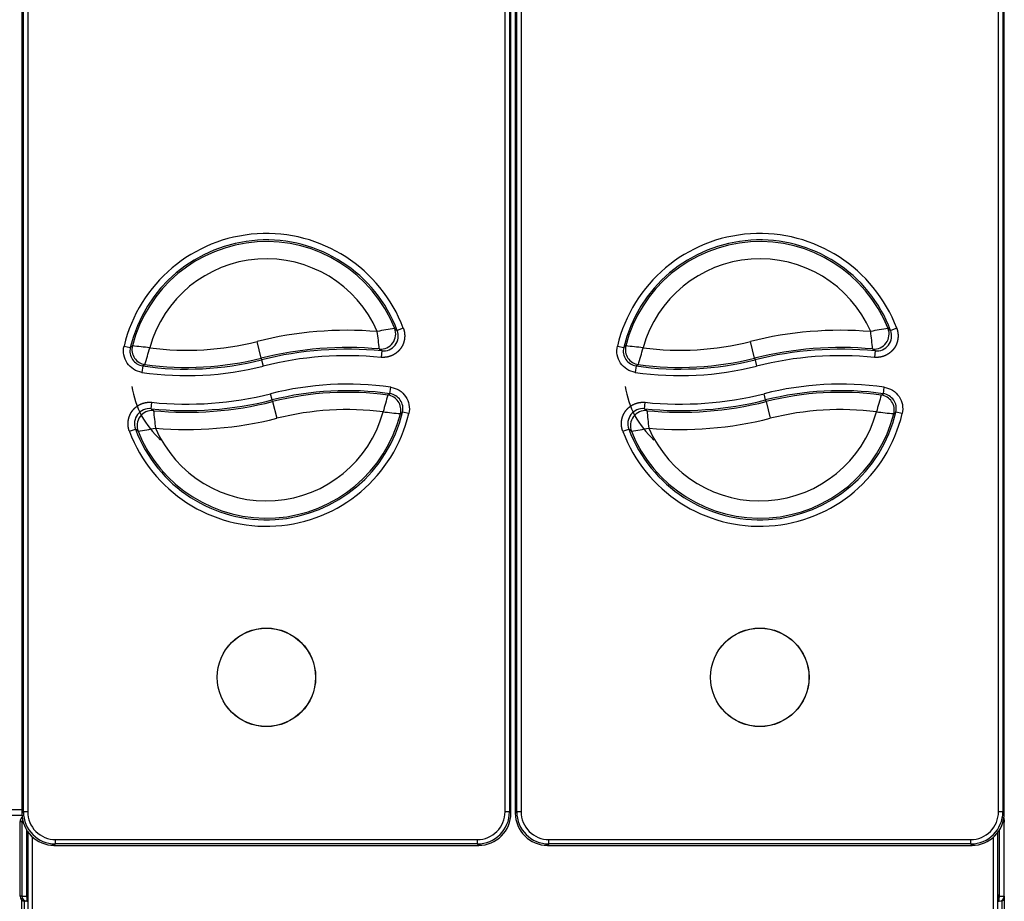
# Model space of a CAD drawing. Header units: millimetres. Extents: x -40 to 419, y 0 to 295.
# Tile 10 of 85: x 126 to 149, y 69 to 89. Entities that reach past the tile are written whole.
import ezdxf

# ---------------------------------------------------------------- set-up
doc = ezdxf.new("R2010")
doc.units = ezdxf.units.MM
doc.layers.add('BW4C_TWINTOWER_H', color=7, linetype='Continuous')
doc.layers.add('Standard', color=7, linetype='Continuous')

# ---------------------------------------------------------------- blocks, each defined once
blk = doc.blocks.new('SE3')
at = {"layer": 'BW4C_TWINTOWER_H', "color": 7, "linetype": 'Continuous'}
for p, q in [((126.098, 111.124), (126.098, 70.977)), ((126.131, 71.01), (126.131, 111.091)), ((126.231, 111.091), (126.231, 71.01)), ((137.311, 71.01), (137.311, 111.091)), ((137.411, 111.091), (137.411, 71.01)), ((137.444, 70.977), (137.444, 111.124)), ((137.548, 111.124), (137.548, 70.977)), ((137.581, 71.01), (137.581, 111.091)), ((137.681, 111.091), (137.681, 71.01)), ((148.761, 71.01), (148.761, 111.091)), ((148.861, 111.091), (148.861, 71.01)), ((148.894, 70.977), (148.894, 111.124)), ((134.748, 82.225), (134.809, 82.174)), ((134.949, 82.227), (134.809, 82.174)), ((146.198, 82.225), (146.259, 82.174)), ((146.399, 82.227), (146.259, 82.174)), ((128.467, 81.816), (128.613, 81.781)), ((131.651, 81.533), (131.554, 81.921)), ((139.917, 81.816), (140.063, 81.781)), ((143.101, 81.533), (143.004, 81.921)), ((134.447, 81.703), (134.391, 81.747)), ((134.447, 81.703), (134.432, 81.554)), ((145.897, 81.703), (145.841, 81.747)), ((145.897, 81.703), (145.882, 81.554)), ((128.903, 81.354), (128.882, 81.205)), ((128.953, 81.386), (128.903, 81.354)), ((131.651, 81.533), (131.661, 81.496)), ((131.661, 81.496), (131.698, 81.351)), ((140.353, 81.354), (140.332, 81.205)), ((140.403, 81.386), (140.353, 81.354)), ((143.101, 81.533), (143.111, 81.496)), ((143.111, 81.496), (143.148, 81.351)), ((131.906, 80.564), (131.87, 80.71)), ((134.589, 80.679), (134.639, 80.71)), ((134.639, 80.71), (134.659, 80.859)), ((143.356, 80.564), (143.32, 80.71)), ((146.039, 80.679), (146.089, 80.71)), ((146.089, 80.71), (146.109, 80.859)), ((129.095, 80.36), (129.111, 80.509)), ((131.916, 80.527), (131.906, 80.564)), ((131.916, 80.527), (132.014, 80.139)), ((140.545, 80.36), (140.561, 80.509)), ((143.366, 80.527), (143.356, 80.564)), ((143.366, 80.527), (143.464, 80.139)), ((129.095, 80.36), (129.151, 80.316)), ((135.076, 80.249), (134.93, 80.283)), ((140.545, 80.36), (140.601, 80.316)), ((146.526, 80.249), (146.38, 80.283)), ((128.592, 79.837), (128.732, 79.889)), ((128.793, 79.838), (128.732, 79.889)), ((140.042, 79.837), (140.182, 79.889)), ((140.243, 79.838), (140.182, 79.889)), ((126.098, 71.053), (109.764, 71.053)), ((109.764, 70.935), (126.106, 70.935)), ((126.098, 70.977), (126.131, 71.01)), ((126.231, 71.01), (126.131, 71.01)), ((137.411, 71.01), (137.311, 71.01)), ((137.411, 71.01), (137.444, 70.977)), ((137.548, 70.977), (137.581, 71.01)), ((137.681, 71.01), (137.581, 71.01)), ((148.861, 71.01), (148.761, 71.01)), ((148.861, 71.01), (148.894, 70.977)), ((126.056, 70.785), (126.096, 70.785)), ((126.056, 69.055), (126.056, 70.785)), ((126.139, 70.767), (126.096, 70.767)), ((126.096, 70.767), (126.096, 69.053)), ((148.896, 70.767), (148.854, 70.767)), ((148.895, 70.804), (148.896, 70.804)), ((148.895, 70.785), (148.896, 70.785)), ((148.896, 70.821), (148.896, 70.822)), ((148.896, 70.821), (148.896, 70.813)), ((148.896, 70.813), (148.896, 70.804)), ((148.896, 70.804), (148.896, 70.785)), ((148.896, 70.785), (148.896, 70.767)), ((148.896, 69.053), (148.896, 70.767)), ((126.214, 69.06), (126.214, 70.603)), ((126.246, 62.619), (126.246, 70.555)), ((126.346, 62.616), (126.346, 70.43)), ((148.646, 62.616), (148.646, 70.43)), ((148.746, 62.619), (148.746, 70.555)), ((148.778, 70.603), (148.778, 69.06)), ((126.876, 70.265), (126.842, 70.232)), ((126.842, 70.232), (136.7, 70.232)), ((126.876, 70.365), (136.667, 70.365)), ((126.876, 70.265), (126.876, 70.365)), ((136.667, 70.265), (126.876, 70.265)), ((136.667, 70.265), (136.667, 70.365)), ((136.7, 70.232), (136.667, 70.265)), ((138.326, 70.265), (138.292, 70.232)), ((138.292, 70.232), (148.15, 70.232)), ((138.326, 70.365), (148.117, 70.365)), ((138.326, 70.265), (138.326, 70.365)), ((148.117, 70.265), (138.326, 70.265)), ((148.117, 70.265), (148.117, 70.365)), ((148.15, 70.232), (148.117, 70.265)), ((126.096, 69.055), (126.056, 69.055)), ((126.096, 69.053), (126.207, 69.053)), ((126.207, 69.053), (126.214, 69.06)), ((126.209, 69.055), (126.223, 69.055)), ((126.214, 69.06), (126.246, 69.092)), ((126.221, 69.053), (126.214, 69.046)), ((126.214, 69.046), (126.214, 68.935)), ((126.246, 69.078), (126.221, 69.053)), ((126.246, 69.053), (126.221, 69.053)), ((148.746, 69.092), (148.778, 69.06)), ((148.746, 69.085), (148.776, 69.055)), ((148.771, 69.053), (148.746, 69.078)), ((148.771, 69.053), (148.746, 69.053)), ((148.769, 69.055), (148.776, 69.055)), ((148.778, 69.046), (148.771, 69.053)), ((148.776, 69.055), (148.776, 69.048)), ((148.778, 69.06), (148.785, 69.053)), ((148.778, 68.935), (148.778, 69.046)), ((148.785, 69.053), (148.896, 69.053)), ((148.896, 69.053), (148.896, 68.99)), ((126.096, 68.45), (126.096, 68.966)), ((126.146, 68.939), (126.146, 68.431)), ((126.176, 68.935), (126.176, 68.941)), ((126.214, 68.935), (126.176, 68.935)), ((126.214, 68.935), (126.246, 68.935)), ((148.746, 68.935), (148.778, 68.935)), ((148.846, 68.952), (148.839, 68.952)), ((148.846, 68.952), (148.846, 68.958)), ((148.846, 68.431), (148.846, 68.952)), ((148.896, 68.99), (148.878, 68.99)), ((148.896, 68.99), (148.896, 68.971)), ((148.896, 68.971), (148.896, 68.45))]:
    blk.add_line(p, q, dxfattribs=at)
for centre, radius in [((131.771, 74.13), 1.143), ((131.771, 74.13), 1.141), ((143.221, 74.13), 1.143), ((143.221, 74.13), 1.141)]:
    blk.add_circle(centre, radius, dxfattribs=at)
for centre, radius, start, end in [((131.771, 81.03), 3.396, 20.6358, 166.6287), ((143.221, 81.03), 3.396, 20.6358, 166.6287), ((131.771, 81.03), 3.246, 20.6358, 166.6287), ((131.771, 81.03), 3.208, 21.875, 165.7844), ((143.221, 81.03), 3.246, 20.6358, 166.6287), ((143.221, 81.03), 3.208, 21.875, 165.7844), ((131.771, 81.03), 2.808, 23.5469, 164.6386), ((143.221, 81.03), 2.808, 23.5469, 164.6386), ((133.645, 73.625), 8.555, 85.3064, 104.1497), ((135.954, 74.465), 7.854, 98.8368, 101.8234), ((114.435, 79.687), 20.062, 5.8928, 7.0579), ((134.423, 82.095), 0.35, 264.8415, 21.7847), ((134.482, 82.051), 0.35, 264.2429, 20.7239), ((145.095, 73.625), 8.555, 85.3064, 104.1497), ((147.404, 74.465), 7.854, 98.8368, 101.8234), ((125.885, 79.687), 20.062, 5.8928, 7.0579), ((145.873, 82.095), 0.35, 264.8415, 21.7847), ((145.932, 82.051), 0.35, 264.2429, 20.7239), ((138.624, 68.7), 16.472, 127.2157, 127.4281), ((129.001, 81.732), 0.35, 165.838, 262.0713), ((127.51, 69.414), 12.457, 82.8364, 84.6962), ((129.922, 88.393), 6.674, 262.6093, 284.1497), ((150.074, 68.7), 16.472, 127.2157, 127.4281), ((140.451, 81.732), 0.35, 165.838, 262.0713), ((138.96, 69.414), 12.457, 82.8364, 84.6962), ((141.372, 88.393), 6.674, 262.6093, 284.1497), ((128.953, 81.7), 0.35, 166.5992, 261.7941), ((95.019, 91.264), 35.343, 343.7685, 344.4236), ((133.645, 73.625), 8.156, 84.7512, 104.1497), ((133.645, 73.625), 8.117, 84.3311, 104.1497), ((133.645, 73.625), 7.967, 84.3311, 104.1497), ((140.403, 81.7), 0.35, 166.5992, 261.7941), ((106.469, 91.264), 35.343, 343.7685, 344.4236), ((145.095, 73.625), 8.156, 84.7512, 104.1497), ((145.095, 73.625), 8.117, 84.3311, 104.1497), ((145.095, 73.625), 7.967, 84.3311, 104.1497), ((129.922, 88.393), 7.263, 261.7647, 284.1497), ((129.922, 88.393), 7.113, 261.7647, 284.1497), ((129.922, 88.393), 7.074, 262.1249, 284.1497), ((141.372, 88.393), 7.263, 261.7647, 284.1497), ((141.372, 88.393), 7.113, 261.7647, 284.1497), ((141.372, 88.393), 7.074, 262.1249, 284.1497), ((133.645, 73.667), 7.263, 81.9716, 104.1497), ((145.095, 73.667), 7.263, 81.9716, 104.1497), ((130.756, 81.208), 2.134, 188.9029, 227.4925), ((129.922, 88.435), 7.967, 264.1543, 284.1497), ((133.645, 73.667), 7.113, 81.9716, 104.1497), ((133.645, 73.667), 7.074, 82.3327, 104.1497), ((168.507, 70.925), 35.292, 163.9561, 164.6122), ((134.542, 80.332), 0.35, 345.9064, 82.2789), ((134.59, 80.364), 0.35, 346.6695, 82.0011), ((142.206, 81.208), 2.134, 188.9029, 227.4925), ((141.372, 88.435), 7.967, 264.1543, 284.1497), ((145.095, 73.667), 7.113, 81.9716, 104.1497), ((145.095, 73.667), 7.074, 82.3327, 104.1497), ((179.957, 70.925), 35.292, 163.9561, 164.6122), ((145.992, 80.332), 0.35, 345.9064, 82.2789), ((146.04, 80.364), 0.35, 346.6695, 82.0011), ((129.922, 88.435), 8.117, 264.1543, 284.1497), ((129.922, 88.435), 8.156, 264.5755, 284.1497), ((141.372, 88.435), 8.117, 264.1543, 284.1497), ((141.372, 88.435), 8.156, 264.5755, 284.1497), ((131.771, 81.03), 3.396, 200.5804, 346.6989), ((129.059, 80.013), 0.35, 84.066, 200.6688), ((131.771, 81.03), 3.246, 200.5804, 346.6989), ((129.119, 79.968), 0.35, 84.6661, 201.732), ((131.771, 81.03), 3.208, 201.8226, 345.8526), ((149.052, 82.318), 20.001, 185.7433, 186.9122), ((131.771, 81.03), 2.808, 203.4987, 344.704), ((133.645, 73.667), 6.674, 82.8184, 104.1497), ((136.011, 92.627), 12.432, 262.9222, 264.786), ((124.91, 93.31), 16.435, 307.3523, 307.5656), ((143.221, 81.03), 3.396, 200.5804, 346.6989), ((140.509, 80.013), 0.35, 84.066, 200.6688), ((143.221, 81.03), 3.246, 200.5804, 346.6989), ((140.569, 79.968), 0.35, 84.6661, 201.732), ((143.221, 81.03), 3.208, 201.8226, 345.8526), ((160.502, 82.318), 20.001, 185.7433, 186.9122), ((143.221, 81.03), 2.808, 203.4987, 344.704), ((145.095, 73.667), 6.674, 82.8184, 104.1497), ((147.461, 92.627), 12.432, 262.9222, 264.786), ((136.36, 93.31), 16.435, 307.3523, 307.5656), ((129.922, 88.435), 8.555, 265.132, 284.1497), ((141.372, 88.435), 8.555, 265.132, 284.1497), ((127.6, 87.586), 7.839, 278.7539, 281.7465), ((139.05, 87.586), 7.839, 278.7539, 281.7465), ((126.176, 70.785), 0.12, 120.9044, 180), ((126.214, 70.767), 0.118, 140.3138, 180), ((126.842, 70.977), 0.744, 179.9961, 270.0039), ((126.876, 71.01), 0.745, 180.0026, 269.9974), ((136.667, 71.01), 0.745, 270.0026, 359.9974), ((136.7, 70.977), 0.744, 269.9961, 0.0039), ((138.292, 70.977), 0.744, 179.9961, 270.0039), ((138.326, 71.01), 0.745, 180.0026, 269.9974), ((148.117, 71.01), 0.745, 270.0026, 359.9974), ((148.15, 70.977), 0.744, 269.9961, 0.0039), ((148.778, 70.767), 0.118, 0, 39.8623), ((148.776, 70.785), 0.12, 0, 36.9248), ((148.776, 70.804), 0.12, 359.9896, 35.1944), ((148.776, 70.821), 0.12, 0, 32.4208), ((148.774, 70.813), 0.122, 359.996, 32.8128), ((148.776, 70.8), 0.12, 0, 24.8935), ((126.176, 69.055), 0.12, 180, 270), ((126.214, 69.053), 0.118, 180, 270), ((126.214, 69.053), 0.018, 180, 270), ((148.776, 69.055), 0.02, 275.7392, 354.2608), ((148.778, 69.053), 0.018, 270, 0), ((148.778, 69.053), 0.118, 270, 0)]:
    blk.add_arc(centre, radius, start, end, dxfattribs=at)
blk.add_ellipse((148.846, 68.971), major_axis=(-0.05, 0), ratio=0.374607, start_param=1.570796, end_param=3.141593, dxfattribs=at)
for points, degree, knots in [([(134.949, 82.227), (134.972, 82.168), (134.978, 82.104), (134.985, 82.041), (134.975, 81.978), (134.966, 81.915), (134.942, 81.856), (134.917, 81.797), (134.878, 81.747), (134.84, 81.696), (134.788, 81.657), (134.738, 81.618), (134.68, 81.593), (134.621, 81.568), (134.559, 81.558), (134.495, 81.547), (134.432, 81.554)], 2, [0, 0, 0, 0.125, 0.125, 0.25, 0.25, 0.375, 0.375, 0.5, 0.5, 0.625, 0.625, 0.75, 0.75, 0.875, 0.875, 1, 1, 1]), ([(146.399, 82.227), (146.422, 82.168), (146.428, 82.104), (146.435, 82.041), (146.425, 81.978), (146.416, 81.915), (146.392, 81.856), (146.367, 81.797), (146.328, 81.747), (146.29, 81.696), (146.238, 81.657), (146.188, 81.618), (146.13, 81.593), (146.071, 81.568), (146.009, 81.558), (145.945, 81.547), (145.882, 81.554)], 2, [0, 0, 0, 0.125, 0.125, 0.25, 0.25, 0.375, 0.375, 0.5, 0.5, 0.625, 0.625, 0.75, 0.75, 0.875, 0.875, 1, 1, 1]), ([(128.882, 81.205), (128.745, 81.225), (128.617, 81.305), (128.463, 81.533), (128.435, 81.681), (128.467, 81.816)], 3, [0, 0, 0, 0, 0.5, 0.5, 1, 1, 1, 1]), ([(140.332, 81.205), (140.195, 81.225), (140.067, 81.305), (139.913, 81.533), (139.885, 81.681), (139.917, 81.816)], 3, [0, 0, 0, 0, 0.5, 0.5, 1, 1, 1, 1]), ([(134.659, 80.859), (134.797, 80.839), (134.925, 80.76), (135.08, 80.532), (135.108, 80.384), (135.076, 80.249)], 3, [0, 0, 0, 0, 0.5, 0.5, 1, 1, 1, 1]), ([(146.109, 80.859), (146.247, 80.839), (146.375, 80.76), (146.53, 80.532), (146.558, 80.384), (146.526, 80.249)], 3, [0, 0, 0, 0, 0.5, 0.5, 1, 1, 1, 1]), ([(128.592, 79.837), (128.57, 79.896), (128.563, 79.96), (128.557, 80.023), (128.566, 80.086), (128.576, 80.149), (128.6, 80.208), (128.625, 80.267), (128.664, 80.317), (128.703, 80.368), (128.754, 80.407), (128.804, 80.446), (128.863, 80.471), (128.921, 80.496), (128.984, 80.506), (129.047, 80.516), (129.111, 80.509)], 2, [0, 0, 0, 0.125, 0.125, 0.25, 0.25, 0.375, 0.375, 0.5, 0.5, 0.625, 0.625, 0.75, 0.75, 0.875, 0.875, 1, 1, 1]), ([(140.042, 79.837), (140.02, 79.896), (140.013, 79.96), (140.007, 80.023), (140.016, 80.086), (140.026, 80.149), (140.05, 80.208), (140.075, 80.267), (140.114, 80.317), (140.153, 80.368), (140.204, 80.407), (140.254, 80.446), (140.313, 80.471), (140.371, 80.496), (140.434, 80.506), (140.497, 80.516), (140.561, 80.509)], 2, [0, 0, 0, 0.125, 0.125, 0.25, 0.25, 0.375, 0.375, 0.5, 0.5, 0.625, 0.625, 0.75, 0.75, 0.875, 0.875, 1, 1, 1])]:
    blk.add_open_spline(points, degree=degree, knots=knots, dxfattribs=at)
for points in [[(126.231, 71.01), (126.231, 70.841), (126.371, 70.505), (126.706, 70.365), (126.876, 70.365)], [(136.667, 70.365), (136.836, 70.365), (137.171, 70.505), (137.311, 70.84), (137.311, 71.01)], [(137.681, 71.01), (137.681, 70.841), (137.821, 70.505), (138.156, 70.365), (138.326, 70.365)], [(148.117, 70.365), (148.286, 70.365), (148.621, 70.505), (148.761, 70.84), (148.761, 71.01)]]:
    blk.add_open_spline(points, degree=3, dxfattribs=at)

msp = doc.modelspace()

# ---------------------------------------------------------------- block references
at = {"layer": 'Standard'}
msp.add_blockref('SE3', (0, 0), dxfattribs=at)

doc.saveas('drawing.dxf')
